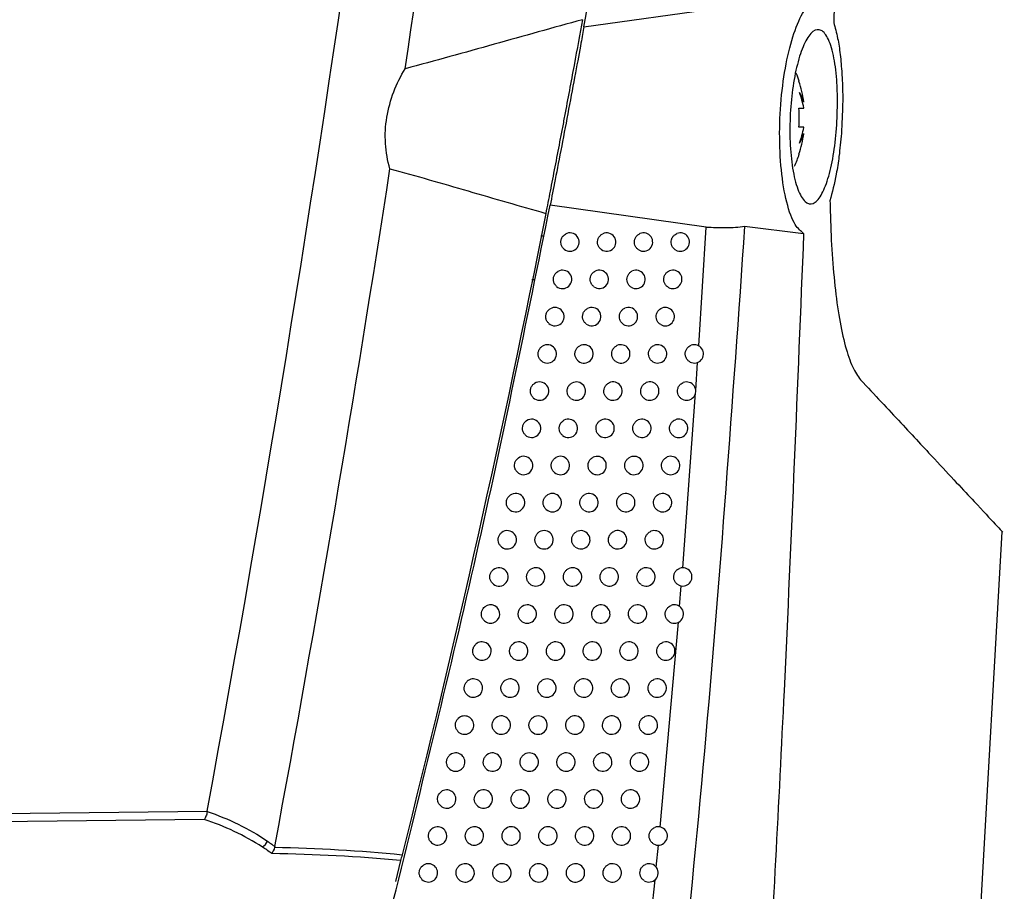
# Model space of a CAD drawing. Header units: millimetres. Extents: x 15336 to 16492, y 10123 to 11383.
# Tile 5 of 71: x 15791 to 15845, y 10624 to 10672. Entities that reach past the tile are written whole.
import ezdxf

# ---------------------------------------------------------------- set-up
doc = ezdxf.new("R2010")
doc.units = ezdxf.units.MM

msp = doc.modelspace()

# ---------------------------------------------------------------- linework, layer by layer
at = {"color": 7, "linetype": 'Continuous', "lineweight": 25}
for p, q in [((15821.824, 10671.496), (15829.126, 10672.509)), ((15833.536, 10668.529), (15833.517, 10668.519)), ((15833.781, 10667.396), (15833.781, 10667.409)), ((15833.517, 10667.057), (15833.781, 10667.057)), ((15833.781, 10667.057), (15833.781, 10667.078)), ((15833.781, 10666.027), (15833.517, 10666.027)), ((15833.781, 10666.005), (15833.781, 10666.027)), ((15833.781, 10665.674), (15833.781, 10665.687)), ((15833.517, 10664.564), (15833.536, 10664.555)), ((15828.474, 10660.596), (15819.988, 10661.79)), ((15828.07, 10654.132), (15828.474, 10660.596)), ((15830.565, 10660.635), (15833.775, 10660.249)), ((15819.63, 10660.095), (15819.484, 10660.092)), ((15819.129, 10657.718), (15818.984, 10657.718)), ((15827.907, 10651.694), (15828.01, 10653.227)), ((15827.199, 10642.058), (15827.898, 10651.574)), ((15842.048, 10599.896), (15844.581, 10644.017)), ((15827.03, 10639.95), (15827.12, 10641.065)), ((15825.972, 10627.95), (15826.96, 10639.09)), ((15825.76, 10625.759), (15825.877, 10626.962)), ((15811.852, 10626.123), (15811.564, 10624.986)), ((15824.513, 10613.854), (15825.693, 10625.078))]:
    msp.add_line(p, q, dxfattribs=at)
for centre, radius, start, end in [((15827.661, 10666.542), 6.202, 18.6858, 22.9967), ((15827.661, 10666.542), 6.181, 8.0685, 18.6585), ((15831.898, 10666.875), 1.953, 15.4628, 32.2425), ((15829.016, 10666.221), 4.841, 10.194, 20.5127), ((15826.673, 10666.542), 6.863, 355.6965, 4.3035), ((15829.016, 10666.862), 4.841, 339.4873, 349.806), ((15827.661, 10666.542), 6.181, 341.3415, 351.9315), ((15831.898, 10666.208), 1.953, 327.7575, 344.5372), ((15827.661, 10666.542), 6.202, 334.8819, 341.3142), ((15821.064, 10659.778), 0.5, 230.368, 120.1414), ((15823.064, 10659.778), 0.5, 234.9336, 116.278), ((15825.064, 10659.778), 0.5, 238.5343, 113.3844), ((15827.064, 10659.778), 0.5, 241.4812, 111.1495), ((15820.659, 10657.749), 0.5, 229.4566, 120.8771), ((15822.659, 10657.749), 0.5, 234.1763, 116.8535), ((15824.659, 10657.749), 0.5, 237.8817, 113.8504), ((15826.659, 10657.749), 0.5, 240.9044, 111.5358), ((15820.247, 10655.721), 0.5, 228.5089, 121.6497), ((15822.247, 10655.721), 0.5, 233.3933, 117.4549), ((15824.247, 10655.721), 0.5, 237.2095, 114.336), ((15826.247, 10655.721), 0.5, 240.3119, 111.9375), ((15819.83, 10653.694), 0.5, 227.5222, 122.462), ((15821.83, 10653.694), 0.5, 232.5831, 118.0839), ((15823.83, 10653.694), 0.5, 236.5166, 114.8423), ((15825.83, 10653.694), 0.5, 239.7029, 112.3554), ((15827.83, 10653.694), 0.5, 242.3632, 110.4013), ((15819.407, 10651.668), 0.5, 226.4936, 123.317), ((15821.407, 10651.668), 0.5, 231.7439, 118.7422), ((15823.407, 10651.668), 0.5, 235.8021, 115.3702), ((15825.407, 10651.668), 0.5, 239.0768, 112.7904), ((15827.407, 10651.668), 0.5, 241.8031, 110.7663), ((15818.978, 10649.643), 0.5, 225.4198, 124.2181), ((15820.978, 10649.643), 0.5, 230.8741, 119.4317), ((15822.978, 10649.643), 0.5, 235.0647, 115.9212), ((15824.978, 10649.643), 0.5, 238.4327, 113.2431), ((15826.978, 10649.643), 0.5, 241.2283, 111.1457), ((15818.543, 10647.62), 0.5, 224.2971, 125.1692), ((15820.543, 10647.62), 0.5, 229.9715, 120.1545), ((15822.543, 10647.62), 0.5, 234.3033, 116.4964), ((15824.543, 10647.62), 0.5, 237.7699, 113.7146), ((15826.543, 10647.62), 0.5, 240.6383, 111.5401), ((15818.102, 10645.598), 0.5, 223.1211, 126.1748), ((15820.102, 10645.598), 0.5, 229.0339, 120.913), ((15822.102, 10645.598), 0.5, 233.5165, 117.0974), ((15824.102, 10645.598), 0.5, 237.0874, 114.2059), ((15826.102, 10645.598), 0.5, 240.0323, 111.9503), ((15817.655, 10643.578), 0.5, 221.8868, 127.2399), ((15819.655, 10643.578), 0.5, 228.059, 121.7096), ((15821.655, 10643.578), 0.5, 232.7028, 117.7257), ((15823.655, 10643.578), 0.5, 236.3842, 114.7179), ((15825.655, 10643.578), 0.5, 239.4096, 112.377), ((15817.202, 10641.558), 0.5, 220.5887, 128.3704), ((15819.202, 10641.558), 0.5, 227.0439, 122.5474), ((15821.202, 10641.558), 0.5, 231.8606, 118.383), ((15823.202, 10641.558), 0.5, 235.6593, 115.2519), ((15825.202, 10641.558), 0.5, 238.7696, 112.821), ((15827.202, 10641.558), 0.5, 241.3882, 110.8919), ((15816.743, 10639.54), 0.5, 219.2199, 129.5732), ((15818.743, 10639.54), 0.5, 225.9854, 123.4295), ((15820.743, 10639.54), 0.5, 230.9881, 119.0712), ((15822.743, 10639.54), 0.5, 234.9115, 115.8091), ((15824.743, 10639.54), 0.5, 238.1115, 113.2833), ((15826.743, 10639.54), 0.5, 240.7976, 111.2821), ((15816.278, 10637.524), 0.5, 217.7725, 130.8563), ((15818.278, 10637.524), 0.5, 224.8802, 124.3596), ((15820.278, 10637.524), 0.5, 230.0834, 119.7924), ((15822.278, 10637.524), 0.5, 234.1396, 116.3907), ((15824.278, 10637.524), 0.5, 237.4343, 113.7647), ((15826.278, 10637.524), 0.5, 240.1914, 111.6878), ((15815.808, 10635.509), 0.5, 216.2371, 132.2295), ((15817.808, 10635.509), 0.5, 223.7242, 125.3417), ((15819.808, 10635.509), 0.5, 229.1442, 120.5489), ((15821.808, 10635.509), 0.5, 233.3422, 116.9983), ((15823.808, 10635.509), 0.5, 236.7371, 114.2662), ((15825.808, 10635.509), 0.5, 239.5689, 112.1098), ((15815.331, 10633.495), 0.5, 214.6022, 133.7043), ((15817.331, 10633.495), 0.5, 222.5127, 126.3808), ((15819.331, 10633.495), 0.5, 228.1682, 121.3431), ((15821.331, 10633.495), 0.5, 232.5179, 117.6334), ((15823.331, 10633.495), 0.5, 236.019, 114.789), ((15825.331, 10633.495), 0.5, 238.9294, 112.5488), ((15814.848, 10631.482), 0.5, 212.8535, 135.2953), ((15816.848, 10631.482), 0.5, 221.2406, 127.4821), ((15818.848, 10631.482), 0.5, 227.1527, 122.1779), ((15820.848, 10631.482), 0.5, 231.6649, 118.2978), ((15822.848, 10631.482), 0.5, 235.2789, 115.3343), ((15824.848, 10631.482), 0.5, 238.2722, 113.0057), ((15814.359, 10629.472), 0.5, 210.973, 137.0207), ((15816.359, 10629.472), 0.5, 219.9017, 128.6519), ((15818.359, 10629.472), 0.5, 226.0945, 123.0566), ((15820.359, 10629.472), 0.5, 230.7816, 118.9934), ((15822.359, 10629.472), 0.5, 234.5155, 115.9032), ((15824.359, 10629.472), 0.5, 237.5964, 113.4814), ((15813.865, 10627.462), 0.5, 208.9375, 138.9039), ((15815.865, 10627.462), 0.5, 218.4887, 129.8977), ((15817.865, 10627.462), 0.5, 224.9903, 123.9825), ((15819.865, 10627.462), 0.5, 229.8658, 119.7223), ((15821.865, 10627.462), 0.5, 233.7276, 116.4971), ((15823.865, 10627.462), 0.5, 236.9011, 113.9768), ((15825.865, 10627.462), 0.5, 239.5806, 111.9639), ((15803.843, 10627.559), 0.856, 305.0546, 333.351), ((15813.364, 10625.454), 0.5, 206.716, 140.9762), ((15815.364, 10625.454), 0.5, 216.9931, 131.2283), ((15817.364, 10625.454), 0.5, 223.8362, 124.9599), ((15819.364, 10625.454), 0.5, 228.9154, 120.4867), ((15821.364, 10625.454), 0.5, 232.9137, 117.1176), ((15823.364, 10625.454), 0.5, 236.1853, 114.4931), ((15825.364, 10625.454), 0.5, 238.9387, 112.401)]:
    msp.add_arc(centre, radius, start, end, dxfattribs=at)
for points, knots in [([(15836.555, 10737.858), (15836.455, 10726.831), (15836.254, 10704.775), (15835.691, 10682.736), (15835.409, 10671.716)], [0, 0, 0, 0, 0.499952, 1, 1, 1, 1]), ([(15812.095, 10669.212), (15813.779, 10680.498), (15815.303, 10691.809), (15818.03, 10714.467), (15819.232, 10725.814), (15820.274, 10737.178)], [0, 0, 0, 0, 0.5, 0.5, 1, 1, 1, 1]), ([(15821.824, 10671.496), (15822.87, 10677.463), (15824.818, 10688.585), (15826.362, 10699.771), (15827.078, 10704.958)], [0, 0, 0, 0, 0.536381, 1, 1, 1, 1]), ([(15833.775, 10660.249), (15833.62, 10660.375), (15833.275, 10660.657), (15832.833, 10661.851), (15832.531, 10663.623), (15832.437, 10665.695), (15832.549, 10667.806), (15832.847, 10669.769), (15833.298, 10671.4), (15833.79, 10672.425), (15834.113, 10672.702), (15834.24, 10672.812)], [0, 0, 0, 0, 0.100183, 0.224394, 0.344765, 0.460526, 0.57329, 0.686069, 0.801742, 0.921862, 1, 1, 1, 1]), ([(15821.741, 10671.879), (15820.143, 10671.44), (15818.542, 10670.989), (15815.329, 10670.089), (15813.718, 10669.639), (15812.095, 10669.212)], [0, 0, 0, 0, 0.5, 0.5, 1, 1, 1, 1]), ([(15821.741, 10671.879), (15821.603, 10671.114), (15821.451, 10670.285), (15821.203, 10668.944), (15821.118, 10668.487), (15820.946, 10667.569), (15820.858, 10667.105), (15820.726, 10666.403), (15820.681, 10666.166), (15820.591, 10665.697), (15820.547, 10665.464), (15820.414, 10664.771), (15820.327, 10664.317), (15820.154, 10663.421), (15820.067, 10662.977), (15819.902, 10662.131), (15819.822, 10661.726), (15819.746, 10661.34)], [0, 0, 0, 0, 0.25, 0.25, 0.375, 0.375, 0.5, 0.5, 0.5625, 0.5625, 0.625, 0.625, 0.75, 0.75, 0.875, 0.875, 1, 1, 1, 1]), ([(15835.409, 10671.716), (15835.485, 10671.445), (15835.626, 10670.942), (15835.775, 10669.989), (15835.829, 10669.299), (15835.857, 10668.947)], [0, 0, 0, 0, 0.363614, 0.676402, 1, 1, 1, 1]), ([(15821.824, 10671.496), (15821.773, 10671.216), (15821.649, 10670.535), (15821.365, 10668.993), (15820.996, 10667.023), (15820.609, 10664.986), (15820.247, 10663.114), (15820.073, 10662.227), (15819.988, 10661.79)], [0, 0, 0, 0, 0.1204392, 0.2925229, 0.4717888, 0.6494777, 0.8271976, 1, 1, 1, 1]), ([(15835.619, 10667.505), (15835.61, 10666.986), (15835.591, 10665.949), (15835.401, 10664.438), (15835.109, 10663.159), (15834.726, 10662.234), (15834.288, 10661.785), (15833.841, 10661.895), (15833.445, 10662.572), (15833.157, 10663.728), (15833.014, 10665.191), (15833.026, 10666.771), (15833.181, 10668.305), (15833.461, 10669.661), (15833.841, 10670.711), (15834.283, 10671.324), (15834.736, 10671.395), (15835.139, 10670.887), (15835.439, 10669.864), (15835.591, 10668.653), (15835.611, 10667.818), (15835.619, 10667.505)], [0, 0, 0, 0, 0.05126, 0.102497, 0.154518, 0.208111, 0.263403, 0.319857, 0.376323, 0.431477, 0.484554, 0.53584, 0.586482, 0.637865, 0.69101, 0.74618, 0.802719, 0.8593, 0.914599, 0.967989, 1, 1, 1, 1]), ([(15811.27, 10663.768), (15811.14, 10664.211), (15811.058, 10664.668), (15811.014, 10665.379), (15811.013, 10665.621), (15811.037, 10666.097), (15811.063, 10666.334), (15811.179, 10667.04), (15811.309, 10667.507), (15811.647, 10668.39), (15811.856, 10668.812), (15812.095, 10669.212)], [0, 0, 0, 0, 0.25, 0.25, 0.375, 0.375, 0.5, 0.5, 0.75, 0.75, 1, 1, 1, 1]), ([(15835.857, 10668.947), (15835.871, 10668.682), (15835.898, 10668.15), (15835.906, 10667.057), (15835.858, 10666.232), (15835.827, 10665.692)], [0, 0, 0, 0, 0.256328, 0.512656, 1, 1, 1, 1]), ([(15835.827, 10665.692), (15835.788, 10665.269), (15835.718, 10664.501), (15835.52, 10663.218), (15835.329, 10662.489), (15835.208, 10662.026)], [0, 0, 0, 0, 0.3077924, 0.560105, 1, 1, 1, 1]), ([(15811.27, 10663.768), (15812.695, 10663.379), (15814.11, 10662.968), (15816.934, 10662.149), (15818.342, 10661.739), (15819.746, 10661.34)], [0, 0, 0, 0, 0.5, 0.5, 1, 1, 1, 1]), ([(15835.208, 10662.026), (15835.212, 10661.837), (15835.23, 10660.934), (15835.3, 10659.347), (15835.464, 10657.363), (15835.708, 10655.572), (15836.032, 10654.073), (15836.424, 10652.912), (15836.725, 10652.494), (15836.876, 10652.285)], [0, 0, 0, 0, 0.041925, 0.201201, 0.361567, 0.521667, 0.680825, 0.839859, 1, 1, 1, 1]), ([(15811.454, 10623.939), (15813.006, 10630.214), (15816.113, 10642.772), (15818.696, 10655.448), (15819.988, 10661.79)], [0, 0, 0, 0, 0.499676, 1, 1, 1, 1]), ([(15830.565, 10660.635), (15829.896, 10651.111), (15828.558, 10632.061), (15826.486, 10613.079), (15825.45, 10603.587)], [0, 0, 0, 0, 0.499933, 1, 1, 1, 1]), ([(15828.474, 10660.596), (15828.653, 10660.585), (15829.012, 10660.563), (15829.548, 10660.567), (15830.08, 10660.577), (15830.403, 10660.616), (15830.565, 10660.635)], [0, 0, 0, 0, 0.249703, 0.499927, 0.750007, 1, 1, 1, 1]), ([(15820.745, 10659.393), (15820.705, 10659.433), (15820.627, 10659.512), (15820.567, 10659.672), (15820.559, 10659.842), (15820.609, 10660.004), (15820.699, 10660.133), (15820.778, 10660.187), (15820.813, 10660.211)], [0, 0, 0, 0, 0.174007, 0.348013, 0.522049, 0.696106, 0.870156, 1, 1, 1, 1]), ([(15822.776, 10659.369), (15822.734, 10659.405), (15822.65, 10659.478), (15822.578, 10659.633), (15822.557, 10659.801), (15822.593, 10659.968), (15822.68, 10660.112), (15822.775, 10660.192), (15822.833, 10660.222), (15822.842, 10660.227)], [0, 0, 0, 0, 0.161547, 0.323093, 0.484667, 0.646266, 0.807864, 0.969436, 1, 1, 1, 1]), ([(15824.803, 10659.352), (15824.759, 10659.385), (15824.67, 10659.452), (15824.589, 10659.602), (15824.558, 10659.768), (15824.583, 10659.937), (15824.661, 10660.087), (15824.764, 10660.187), (15824.839, 10660.224), (15824.865, 10660.237)], [0, 0, 0, 0, 0.15303, 0.306058, 0.459115, 0.612198, 0.765283, 0.918348, 1, 1, 1, 1]), ([(15826.825, 10659.339), (15826.779, 10659.37), (15826.688, 10659.432), (15826.6, 10659.577), (15826.56, 10659.741), (15826.577, 10659.911), (15826.647, 10660.065), (15826.754, 10660.182), (15826.843, 10660.225), (15826.883, 10660.245)], [0, 0, 0, 0, 0.14685, 0.293699, 0.440575, 0.587478, 0.734387, 0.881278, 1, 1, 1, 1]), ([(15833.775, 10660.249), (15833.44, 10651.954), (15832.856, 10637.506), (15831.77, 10617.054), (15830.984, 10604.899), (15830.595, 10598.893)], [0, 0, 0, 0, 0.405382, 0.706155, 1, 1, 1, 1]), ([(15820.334, 10657.369), (15820.295, 10657.409), (15820.218, 10657.49), (15820.16, 10657.651), (15820.155, 10657.821), (15820.207, 10657.982), (15820.296, 10658.105), (15820.372, 10658.157), (15820.402, 10658.178)], [0, 0, 0, 0, 0.1766621, 0.353323, 0.530013, 0.7067237, 0.8834261, 1, 1, 1, 1]), ([(15822.366, 10657.343), (15822.324, 10657.38), (15822.241, 10657.454), (15822.171, 10657.61), (15822.152, 10657.778), (15822.19, 10657.944), (15822.28, 10658.088), (15822.372, 10658.163), (15822.427, 10658.192), (15822.433, 10658.195)], [0, 0, 0, 0, 0.163412, 0.326822, 0.490261, 0.653724, 0.817185, 0.980619, 1, 1, 1, 1]), ([(15824.393, 10657.325), (15824.349, 10657.359), (15824.262, 10657.427), (15824.182, 10657.578), (15824.152, 10657.745), (15824.179, 10657.913), (15824.259, 10658.062), (15824.361, 10658.158), (15824.433, 10658.194), (15824.456, 10658.206)], [0, 0, 0, 0, 0.154433, 0.308864, 0.463324, 0.617809, 0.772296, 0.926762, 1, 1, 1, 1]), ([(15826.415, 10657.312), (15826.37, 10657.343), (15826.28, 10657.406), (15826.192, 10657.552), (15826.155, 10657.717), (15826.173, 10657.887), (15826.244, 10658.04), (15826.351, 10658.154), (15826.438, 10658.196), (15826.475, 10658.214)], [0, 0, 0, 0, 0.147961, 0.29592, 0.443906, 0.591919, 0.739938, 0.887938, 1, 1, 1, 1]), ([(15819.916, 10655.346), (15819.878, 10655.387), (15819.802, 10655.469), (15819.747, 10655.631), (15819.745, 10655.801), (15819.8, 10655.962), (15819.888, 10656.078), (15819.959, 10656.128), (15819.985, 10656.146)], [0, 0, 0, 0, 0.179526, 0.35905, 0.538604, 0.718177, 0.89774, 1, 1, 1, 1]), ([(15821.949, 10655.319), (15821.908, 10655.357), (15821.826, 10655.431), (15821.758, 10655.588), (15821.741, 10655.757), (15821.782, 10655.922), (15821.873, 10656.07), (15821.968, 10656.132), (15822.017, 10656.164)], [0, 0, 0, 0, 0.165412, 0.330823, 0.496263, 0.661725, 0.827185, 1, 1, 1, 1]), ([(15823.977, 10655.3), (15823.933, 10655.335), (15823.847, 10655.404), (15823.768, 10655.555), (15823.741, 10655.723), (15823.77, 10655.891), (15823.852, 10656.039), (15823.952, 10656.131), (15824.021, 10656.166), (15824.041, 10656.176)], [0, 0, 0, 0, 0.155912, 0.311823, 0.467762, 0.623726, 0.779691, 0.935634, 1, 1, 1, 1]), ([(15826, 10655.286), (15825.955, 10655.318), (15825.865, 10655.382), (15825.779, 10655.529), (15825.743, 10655.694), (15825.763, 10655.864), (15825.836, 10656.016), (15825.942, 10656.126), (15826.026, 10656.167), (15826.061, 10656.184)], [0, 0, 0, 0, 0.149125, 0.298249, 0.447399, 0.596576, 0.745757, 0.89492, 1, 1, 1, 1]), ([(15819.493, 10653.325), (15819.455, 10653.366), (15819.381, 10653.449), (15819.329, 10653.613), (15819.33, 10653.783), (15819.387, 10653.943), (15819.474, 10654.053), (15819.541, 10654.1), (15819.562, 10654.115)], [0, 0, 0, 0, 0.182624, 0.365247, 0.547898, 0.730568, 0.913227, 1, 1, 1, 1]), ([(15821.527, 10653.296), (15821.486, 10653.334), (15821.405, 10653.41), (15821.339, 10653.568), (15821.325, 10653.737), (15821.368, 10653.902), (15821.459, 10654.044), (15821.55, 10654.105), (15821.595, 10654.135)], [0, 0, 0, 0, 0.167493, 0.334985, 0.502504, 0.670046, 0.837585, 1, 1, 1, 1]), ([(15823.555, 10653.277), (15823.512, 10653.312), (15823.426, 10653.382), (15823.349, 10653.534), (15823.324, 10653.702), (15823.355, 10653.87), (15823.438, 10654.017), (15823.537, 10654.105), (15823.603, 10654.139), (15823.62, 10654.147)], [0, 0, 0, 0, 0.157474, 0.314948, 0.472448, 0.629973, 0.787499, 0.945002, 1, 1, 1, 1]), ([(15825.578, 10653.262), (15825.534, 10653.294), (15825.444, 10653.359), (15825.36, 10653.507), (15825.325, 10653.673), (15825.347, 10653.842), (15825.422, 10653.994), (15825.527, 10654.101), (15825.608, 10654.14), (15825.64, 10654.156)], [0, 0, 0, 0, 0.150347, 0.300693, 0.451065, 0.601463, 0.751865, 0.902248, 1, 1, 1, 1]), ([(15827.598, 10653.251), (15827.553, 10653.281), (15827.461, 10653.341), (15827.37, 10653.485), (15827.328, 10653.649), (15827.342, 10653.819), (15827.41, 10653.974), (15827.518, 10654.096), (15827.612, 10654.141), (15827.656, 10654.162)], [0, 0, 0, 0, 0.145009, 0.290017, 0.43505, 0.58011, 0.725177, 0.870226, 1, 1, 1, 1]), ([(15819.063, 10651.305), (15819.027, 10651.347), (15818.953, 10651.432), (15818.904, 10651.596), (15818.908, 10651.766), (15818.968, 10651.925), (15819.054, 10652.029), (15819.116, 10652.074), (15819.133, 10652.086)], [0, 0, 0, 0, 0.185987, 0.371973, 0.557987, 0.744018, 0.930037, 1, 1, 1, 1]), ([(15821.098, 10651.275), (15821.058, 10651.314), (15820.977, 10651.391), (15820.914, 10651.55), (15820.902, 10651.719), (15820.947, 10651.883), (15821.038, 10652.02), (15821.126, 10652.079), (15821.167, 10652.106)], [0, 0, 0, 0, 0.169717, 0.339433, 0.509177, 0.678942, 0.848702, 1, 1, 1, 1]), ([(15823.126, 10651.254), (15823.084, 10651.29), (15822.999, 10651.361), (15822.924, 10651.515), (15822.901, 10651.683), (15822.934, 10651.85), (15823.019, 10651.996), (15823.117, 10652.08), (15823.179, 10652.113), (15823.193, 10652.12)], [0, 0, 0, 0, 0.159126, 0.318251, 0.477403, 0.636579, 0.795755, 0.954907, 1, 1, 1, 1]), ([(15825.15, 10651.239), (15825.106, 10651.272), (15825.017, 10651.338), (15824.935, 10651.487), (15824.902, 10651.653), (15824.925, 10651.822), (15825.002, 10651.973), (15825.106, 10652.076), (15825.184, 10652.114), (15825.214, 10652.129)], [0, 0, 0, 0, 0.151631, 0.30326, 0.454916, 0.606598, 0.758282, 0.909947, 1, 1, 1, 1]), ([(15827.171, 10651.227), (15827.125, 10651.258), (15827.034, 10651.319), (15826.945, 10651.464), (15826.904, 10651.628), (15826.92, 10651.798), (15826.989, 10651.952), (15827.097, 10652.072), (15827.188, 10652.115), (15827.23, 10652.135)], [0, 0, 0, 0, 0.146048, 0.292096, 0.438169, 0.584268, 0.730373, 0.87646, 1, 1, 1, 1]), ([(15836.876, 10652.285), (15837.628, 10651.478), (15839.131, 10649.867), (15840.819, 10648.056), (15842.119, 10646.662), (15843.346, 10645.346), (15844.273, 10644.352), (15844.694, 10643.901), (15844.587, 10644.016), (15844.586, 10644.017)], [0, 0, 0, 0, 0.155698, 0.31118, 0.433505, 0.556233, 0.776604, 0.997899, 1, 1, 1, 1]), ([(15818.627, 10649.287), (15818.592, 10649.33), (15818.52, 10649.416), (15818.474, 10649.581), (15818.481, 10649.751), (15818.544, 10649.909), (15818.628, 10650.007), (15818.685, 10650.048), (15818.697, 10650.057)], [0, 0, 0, 0, 0.189651, 0.3793, 0.568977, 0.75867, 0.94835, 1, 1, 1, 1]), ([(15820.663, 10649.255), (15820.623, 10649.295), (15820.544, 10649.373), (15820.483, 10649.533), (15820.474, 10649.703), (15820.522, 10649.865), (15820.612, 10649.997), (15820.695, 10650.054), (15820.733, 10650.079)], [0, 0, 0, 0, 0.1721, 0.344199, 0.516325, 0.688473, 0.860614, 1, 1, 1, 1]), ([(15822.692, 10649.233), (15822.65, 10649.27), (15822.566, 10649.342), (15822.493, 10649.497), (15822.472, 10649.665), (15822.507, 10649.832), (15822.594, 10649.977), (15822.69, 10650.057), (15822.749, 10650.088), (15822.76, 10650.093)], [0, 0, 0, 0, 0.160875, 0.321749, 0.48265, 0.643574, 0.804497, 0.965396, 1, 1, 1, 1]), ([(15824.717, 10649.217), (15824.673, 10649.251), (15824.585, 10649.318), (15824.503, 10649.468), (15824.472, 10649.634), (15824.498, 10649.803), (15824.576, 10649.953), (15824.679, 10650.052), (15824.755, 10650.09), (15824.781, 10650.103)], [0, 0, 0, 0, 0.152981, 0.305961, 0.458967, 0.611998, 0.765032, 0.918045, 1, 1, 1, 1]), ([(15826.738, 10649.205), (15826.692, 10649.236), (15826.602, 10649.299), (15826.513, 10649.444), (15826.475, 10649.609), (15826.492, 10649.779), (15826.563, 10649.932), (15826.67, 10650.048), (15826.759, 10650.091), (15826.798, 10650.11)], [0, 0, 0, 0, 0.147137, 0.294272, 0.441433, 0.588619, 0.735811, 0.882985, 1, 1, 1, 1]), ([(15822.251, 10647.214), (15822.21, 10647.251), (15822.126, 10647.324), (15822.056, 10647.48), (15822.037, 10647.648), (15822.074, 10647.815), (15822.164, 10647.959), (15822.257, 10648.035), (15822.313, 10648.064), (15822.32, 10648.068)], [0, 0, 0, 0, 0.16273, 0.325459, 0.488214, 0.650992, 0.813769, 0.97652, 1, 1, 1, 1]), ([(15824.277, 10647.197), (15824.233, 10647.231), (15824.146, 10647.299), (15824.066, 10647.45), (15824.037, 10647.617), (15824.064, 10647.785), (15824.145, 10647.934), (15824.246, 10648.03), (15824.319, 10648.066), (15824.342, 10648.078)], [0, 0, 0, 0, 0.154403, 0.308805, 0.463233, 0.617685, 0.77214, 0.926573, 1, 1, 1, 1]), ([(15826.298, 10647.184), (15826.253, 10647.216), (15826.163, 10647.279), (15826.076, 10647.426), (15826.039, 10647.591), (15826.058, 10647.761), (15826.13, 10647.913), (15826.237, 10648.026), (15826.323, 10648.067), (15826.36, 10648.085)], [0, 0, 0, 0, 0.148276, 0.296552, 0.444852, 0.593178, 0.741508, 0.889821, 1, 1, 1, 1]), ([(15818.185, 10647.271), (15818.15, 10647.315), (15818.081, 10647.402), (15818.038, 10647.568), (15818.048, 10647.737), (15818.114, 10647.894), (15818.196, 10647.986), (15818.248, 10648.024), (15818.255, 10648.029)], [0, 0, 0, 0, 0.193657, 0.387313, 0.580997, 0.774695, 0.968378, 1, 1, 1, 1]), ([(15820.222, 10647.237), (15820.183, 10647.277), (15820.105, 10647.357), (15820.046, 10647.518), (15820.039, 10647.687), (15820.09, 10647.85), (15820.18, 10647.976), (15820.259, 10648.03), (15820.292, 10648.052)], [0, 0, 0, 0, 0.17466, 0.349318, 0.524004, 0.698709, 0.873408, 1, 1, 1, 1]), ([(15817.737, 10645.256), (15817.703, 10645.301), (15817.635, 10645.389), (15817.596, 10645.557), (15817.61, 10645.725), (15817.678, 10645.886), (15817.764, 10645.963), (15817.807, 10646.002)], [0, 0, 0, 0, 0.1980872, 0.3961732, 0.5942863, 0.7924126, 1, 1, 1, 1]), ([(15819.774, 10645.221), (15819.736, 10645.261), (15819.659, 10645.342), (15819.603, 10645.504), (15819.6, 10645.674), (15819.653, 10645.835), (15819.742, 10645.956), (15819.816, 10646.007), (15819.845, 10646.027)], [0, 0, 0, 0, 0.177416, 0.35483, 0.532272, 0.709732, 0.887185, 1, 1, 1, 1]), ([(15821.805, 10645.196), (15821.764, 10645.233), (15821.681, 10645.308), (15821.613, 10645.465), (15821.596, 10645.634), (15821.636, 10645.799), (15821.728, 10645.948), (15821.825, 10646.011), (15821.874, 10646.043)], [0, 0, 0, 0, 0.16473, 0.329459, 0.494214, 0.658991, 0.823766, 1, 1, 1, 1]), ([(15823.831, 10645.178), (15823.787, 10645.213), (15823.701, 10645.282), (15823.623, 10645.434), (15823.596, 10645.601), (15823.625, 10645.769), (15823.707, 10645.917), (15823.808, 10646.009), (15823.877, 10646.044), (15823.897, 10646.054)], [0, 0, 0, 0, 0.155903, 0.311804, 0.467731, 0.623682, 0.779634, 0.935565, 1, 1, 1, 1]), ([(15825.852, 10645.165), (15825.808, 10645.197), (15825.718, 10645.261), (15825.633, 10645.409), (15825.597, 10645.575), (15825.618, 10645.744), (15825.692, 10645.896), (15825.798, 10646.005), (15825.881, 10646.045), (15825.915, 10646.062)], [0, 0, 0, 0, 0.1494717, 0.2989423, 0.448438, 0.5979582, 0.7474825, 0.8969884, 1, 1, 1, 1]), ([(15817.283, 10643.244), (15817.25, 10643.289), (15817.184, 10643.379), (15817.148, 10643.547), (15817.166, 10643.715), (15817.235, 10643.868), (15817.314, 10643.941), (15817.353, 10643.976)], [0, 0, 0, 0, 0.202879, 0.405756, 0.60866, 0.811576, 1, 1, 1, 1]), ([(15819.321, 10643.206), (15819.283, 10643.247), (15819.208, 10643.329), (15819.155, 10643.492), (15819.154, 10643.662), (15819.21, 10643.822), (15819.298, 10643.937), (15819.368, 10643.986), (15819.392, 10644.003)], [0, 0, 0, 0, 0.180392, 0.360783, 0.541201, 0.721637, 0.902063, 1, 1, 1, 1]), ([(15821.352, 10643.18), (15821.312, 10643.218), (15821.23, 10643.294), (15821.164, 10643.451), (15821.149, 10643.62), (15821.192, 10643.785), (15821.284, 10643.929), (15821.376, 10643.99), (15821.423, 10644.02)], [0, 0, 0, 0, 0.166796, 0.333591, 0.500412, 0.667255, 0.834094, 1, 1, 1, 1]), ([(15823.378, 10643.161), (15823.336, 10643.196), (15823.25, 10643.266), (15823.174, 10643.419), (15823.149, 10643.587), (15823.18, 10643.755), (15823.264, 10643.902), (15823.363, 10643.99), (15823.429, 10644.023), (15823.446, 10644.032)], [0, 0, 0, 0, 0.157486, 0.31497, 0.47248, 0.630013, 0.787547, 0.945059, 1, 1, 1, 1]), ([(15825.401, 10643.147), (15825.356, 10643.18), (15825.267, 10643.245), (15825.184, 10643.394), (15825.15, 10643.56), (15825.172, 10643.729), (15825.248, 10643.88), (15825.353, 10643.985), (15825.434, 10644.025), (15825.465, 10644.04)], [0, 0, 0, 0, 0.150726, 0.301452, 0.452202, 0.602976, 0.753754, 0.904513, 1, 1, 1, 1]), ([(15816.823, 10641.233), (15816.791, 10641.279), (15816.726, 10641.371), (15816.694, 10641.539), (15816.716, 10641.707), (15816.786, 10641.851), (15816.859, 10641.92), (15816.892, 10641.95)], [0, 0, 0, 0, 0.208213, 0.416425, 0.624662, 0.83291, 1, 1, 1, 1]), ([(15818.862, 10641.192), (15818.825, 10641.234), (15818.751, 10641.318), (15818.7, 10641.482), (15818.702, 10641.651), (15818.761, 10641.811), (15818.848, 10641.92), (15818.913, 10641.966), (15818.933, 10641.98)], [0, 0, 0, 0, 0.183617, 0.367233, 0.550875, 0.734534, 0.918182, 1, 1, 1, 1]), ([(15820.893, 10641.165), (15820.853, 10641.204), (15820.773, 10641.281), (15820.709, 10641.439), (15820.697, 10641.609), (15820.742, 10641.772), (15820.833, 10641.911), (15820.922, 10641.97), (15820.965, 10641.998)], [0, 0, 0, 0, 0.169004, 0.338006, 0.507035, 0.676084, 0.845128, 1, 1, 1, 1]), ([(15822.92, 10641.145), (15822.878, 10641.181), (15822.793, 10641.252), (15822.719, 10641.406), (15822.696, 10641.574), (15822.729, 10641.741), (15822.815, 10641.887), (15822.912, 10641.972), (15822.975, 10642.004), (15822.989, 10642.011)], [0, 0, 0, 0, 0.159159, 0.318318, 0.477501, 0.636708, 0.795913, 0.955097, 1, 1, 1, 1]), ([(15824.943, 10641.131), (15824.899, 10641.164), (15824.811, 10641.23), (15824.728, 10641.38), (15824.697, 10641.546), (15824.721, 10641.715), (15824.799, 10641.865), (15824.903, 10641.967), (15824.98, 10642.005), (15825.008, 10642.019)], [0, 0, 0, 0, 0.152045, 0.304089, 0.456157, 0.608249, 0.760344, 0.91242, 1, 1, 1, 1]), ([(15826.963, 10641.119), (15826.917, 10641.15), (15826.827, 10641.212), (15826.738, 10641.358), (15826.699, 10641.522), (15826.716, 10641.692), (15826.786, 10641.846), (15826.894, 10641.963), (15826.984, 10642.006), (15827.024, 10642.025)], [0, 0, 0, 0, 0.146664, 0.293326, 0.440013, 0.586724, 0.73344, 0.880139, 1, 1, 1, 1]), ([(15816.356, 10639.224), (15816.325, 10639.271), (15816.263, 10639.364), (15816.235, 10639.534), (15816.261, 10639.701), (15816.33, 10639.836), (15816.398, 10639.9), (15816.425, 10639.926)], [0, 0, 0, 0, 0.214191, 0.42838, 0.642595, 0.856818, 1, 1, 1, 1]), ([(15818.396, 10639.181), (15818.36, 10639.223), (15818.287, 10639.308), (15818.24, 10639.473), (15818.245, 10639.643), (15818.307, 10639.801), (15818.392, 10639.904), (15818.452, 10639.947), (15818.468, 10639.958)], [0, 0, 0, 0, 0.187122, 0.374243, 0.561391, 0.748554, 0.935704, 1, 1, 1, 1]), ([(15820.429, 10639.152), (15820.389, 10639.191), (15820.31, 10639.269), (15820.248, 10639.429), (15820.239, 10639.599), (15820.286, 10639.762), (15820.377, 10639.895), (15820.462, 10639.952), (15820.5, 10639.977)], [0, 0, 0, 0, 0.1713675, 0.3427339, 0.5141262, 0.685538, 0.8569446, 1, 1, 1, 1]), ([(15822.456, 10639.131), (15822.414, 10639.167), (15822.33, 10639.24), (15822.258, 10639.395), (15822.237, 10639.563), (15822.273, 10639.73), (15822.36, 10639.875), (15822.456, 10639.955), (15822.515, 10639.985), (15822.526, 10639.991)], [0, 0, 0, 0, 0.160932, 0.321862, 0.482818, 0.643796, 0.804773, 0.965726, 1, 1, 1, 1]), ([(15824.479, 10639.116), (15824.435, 10639.15), (15824.348, 10639.217), (15824.267, 10639.367), (15824.237, 10639.534), (15824.264, 10639.703), (15824.343, 10639.852), (15824.446, 10639.95), (15824.52, 10639.987), (15824.546, 10640)], [0, 0, 0, 0, 0.153432, 0.306863, 0.460319, 0.613797, 0.767278, 0.920739, 1, 1, 1, 1]), ([(15826.499, 10639.104), (15826.454, 10639.135), (15826.364, 10639.198), (15826.277, 10639.345), (15826.239, 10639.51), (15826.258, 10639.679), (15826.33, 10639.832), (15826.437, 10639.946), (15826.524, 10639.988), (15826.562, 10640.006)], [0, 0, 0, 0, 0.147792, 0.295583, 0.443397, 0.591236, 0.739079, 0.886905, 1, 1, 1, 1]), ([(15815.883, 10637.218), (15815.853, 10637.265), (15815.794, 10637.36), (15815.77, 10637.53), (15815.8, 10637.697), (15815.869, 10637.823), (15815.93, 10637.882), (15815.951, 10637.902)], [0, 0, 0, 0, 0.22094, 0.441879, 0.662843, 0.883813, 1, 1, 1, 1]), ([(15817.924, 10637.171), (15817.889, 10637.214), (15817.818, 10637.301), (15817.774, 10637.466), (15817.782, 10637.636), (15817.847, 10637.793), (15817.93, 10637.889), (15817.986, 10637.929), (15817.996, 10637.937)], [0, 0, 0, 0, 0.190947, 0.381893, 0.572865, 0.763851, 0.954824, 1, 1, 1, 1]), ([(15819.958, 10637.14), (15819.919, 10637.18), (15819.841, 10637.26), (15819.781, 10637.42), (15819.775, 10637.59), (15819.825, 10637.752), (15819.915, 10637.88), (15819.996, 10637.934), (15820.03, 10637.958)], [0, 0, 0, 0, 0.173905, 0.347809, 0.521738, 0.695686, 0.869628, 1, 1, 1, 1]), ([(15821.986, 10637.119), (15821.944, 10637.155), (15821.861, 10637.229), (15821.791, 10637.385), (15821.772, 10637.553), (15821.81, 10637.72), (15821.9, 10637.863), (15821.994, 10637.939), (15822.049, 10637.968), (15822.056, 10637.972)], [0, 0, 0, 0, 0.162812, 0.325622, 0.488458, 0.651315, 0.81417, 0.977001, 1, 1, 1, 1]), ([(15824.009, 10637.102), (15823.966, 10637.137), (15823.879, 10637.205), (15823.8, 10637.357), (15823.772, 10637.524), (15823.801, 10637.692), (15823.882, 10637.84), (15823.983, 10637.935), (15824.055, 10637.97), (15824.077, 10637.981)], [0, 0, 0, 0, 0.154893, 0.309785, 0.464702, 0.619641, 0.774581, 0.929502, 1, 1, 1, 1]), ([(15826.03, 10637.09), (15825.985, 10637.122), (15825.895, 10637.186), (15825.81, 10637.333), (15825.774, 10637.499), (15825.794, 10637.668), (15825.868, 10637.82), (15825.974, 10637.931), (15826.059, 10637.971), (15826.094, 10637.988)], [0, 0, 0, 0, 0.148974, 0.297947, 0.446944, 0.595965, 0.744989, 0.893996, 1, 1, 1, 1]), ([(15815.404, 10635.213), (15815.376, 10635.261), (15815.319, 10635.358), (15815.299, 10635.529), (15815.334, 10635.694), (15815.402, 10635.811), (15815.457, 10635.864), (15815.472, 10635.879)], [0, 0, 0, 0, 0.228628, 0.457254, 0.685904, 0.914559, 1, 1, 1, 1]), ([(15817.446, 10635.163), (15817.412, 10635.207), (15817.343, 10635.295), (15817.302, 10635.462), (15817.314, 10635.631), (15817.381, 10635.787), (15817.463, 10635.876), (15817.513, 10635.912), (15817.518, 10635.916)], [0, 0, 0, 0, 0.195138, 0.390275, 0.585438, 0.780614, 0.975774, 1, 1, 1, 1]), ([(15819.481, 10635.13), (15819.442, 10635.171), (15819.365, 10635.252), (15819.309, 10635.413), (15819.305, 10635.583), (15819.358, 10635.745), (15819.447, 10635.867), (15819.523, 10635.919), (15819.553, 10635.939)], [0, 0, 0, 0, 0.176636, 0.35327, 0.52993, 0.706607, 0.883278, 1, 1, 1, 1]), ([(15821.509, 10635.108), (15821.468, 10635.145), (15821.386, 10635.22), (15821.318, 10635.377), (15821.301, 10635.546), (15821.342, 10635.71), (15821.434, 10635.859), (15821.531, 10635.922), (15821.581, 10635.954)], [0, 0, 0, 0, 0.164836, 0.329672, 0.494532, 0.659413, 0.824291, 1, 1, 1, 1]), ([(15823.533, 10635.091), (15823.49, 10635.125), (15823.404, 10635.195), (15823.327, 10635.347), (15823.301, 10635.515), (15823.332, 10635.683), (15823.415, 10635.83), (15823.515, 10635.921), (15823.583, 10635.955), (15823.602, 10635.964)], [0, 0, 0, 0, 0.156434, 0.312868, 0.469325, 0.625805, 0.782285, 0.938745, 1, 1, 1, 1]), ([(15825.554, 10635.078), (15825.51, 10635.11), (15825.421, 10635.175), (15825.337, 10635.323), (15825.303, 10635.489), (15825.325, 10635.658), (15825.4, 10635.81), (15825.505, 10635.916), (15825.587, 10635.956), (15825.619, 10635.972)], [0, 0, 0, 0, 0.150215, 0.300428, 0.450665, 0.600926, 0.751189, 0.901434, 1, 1, 1, 1]), ([(15814.919, 10633.211), (15814.892, 10633.26), (15814.838, 10633.358), (15814.823, 10633.529), (15814.862, 10633.694), (15814.93, 10633.801), (15814.977, 10633.848), (15814.985, 10633.856)], [0, 0, 0, 0, 0.237472, 0.474944, 0.712438, 0.949933, 1, 1, 1, 1]), ([(15816.962, 10633.157), (15816.929, 10633.202), (15816.862, 10633.291), (15816.824, 10633.459), (15816.84, 10633.627), (15816.909, 10633.785), (15816.992, 10633.86), (15817.034, 10633.897)], [0, 0, 0, 0, 0.199755, 0.399509, 0.599289, 0.79908, 1, 1, 1, 1]), ([(15818.997, 10633.122), (15818.96, 10633.163), (15818.884, 10633.246), (15818.83, 10633.408), (15818.829, 10633.578), (15818.885, 10633.739), (15818.973, 10633.855), (15819.045, 10633.904), (15819.071, 10633.922)], [0, 0, 0, 0, 0.179583, 0.359164, 0.538771, 0.718394, 0.898009, 1, 1, 1, 1]), ([(15821.027, 10633.098), (15820.986, 10633.136), (15820.905, 10633.212), (15820.839, 10633.37), (15820.825, 10633.539), (15820.868, 10633.703), (15820.96, 10633.847), (15821.053, 10633.908), (15821.099, 10633.938)], [0, 0, 0, 0, 0.166931, 0.333861, 0.500815, 0.667789, 0.83476, 1, 1, 1, 1]), ([(15823.051, 10633.08), (15823.009, 10633.116), (15822.923, 10633.186), (15822.848, 10633.34), (15822.824, 10633.508), (15822.857, 10633.675), (15822.942, 10633.821), (15823.04, 10633.908), (15823.105, 10633.941), (15823.121, 10633.949)], [0, 0, 0, 0, 0.158062, 0.316123, 0.474208, 0.632315, 0.790422, 0.948507, 1, 1, 1, 1]), ([(15825.073, 10633.067), (15825.029, 10633.1), (15824.94, 10633.166), (15824.858, 10633.315), (15824.825, 10633.481), (15824.849, 10633.65), (15824.926, 10633.801), (15825.031, 10633.904), (15825.11, 10633.942), (15825.139, 10633.957)], [0, 0, 0, 0, 0.151517, 0.303034, 0.454573, 0.606135, 0.7577, 0.909247, 1, 1, 1, 1]), ([(15814.428, 10631.211), (15814.402, 10631.261), (15814.351, 10631.361), (15814.342, 10631.532), (15814.384, 10631.7), (15814.456, 10631.789), (15814.493, 10631.834)], [0, 0, 0, 0, 0.247804, 0.495608, 0.743433, 1, 1, 1, 1]), ([(15816.472, 10631.153), (15816.439, 10631.198), (15816.374, 10631.289), (15816.34, 10631.458), (15816.36, 10631.626), (15816.43, 10631.775), (15816.507, 10631.846), (15816.544, 10631.879)], [0, 0, 0, 0, 0.204795, 0.409589, 0.614407, 0.819235, 1, 1, 1, 1]), ([(15818.508, 10631.116), (15818.471, 10631.158), (15818.397, 10631.241), (15818.346, 10631.405), (15818.348, 10631.575), (15818.406, 10631.734), (15818.494, 10631.844), (15818.56, 10631.891), (15818.582, 10631.906)], [0, 0, 0, 0, 0.182773, 0.365545, 0.548341, 0.731154, 0.913957, 1, 1, 1, 1]), ([(15820.538, 10631.09), (15820.498, 10631.129), (15820.418, 10631.206), (15820.354, 10631.365), (15820.343, 10631.535), (15820.388, 10631.698), (15820.48, 10631.836), (15820.569, 10631.895), (15820.611, 10631.923)], [0, 0, 0, 0, 0.169169, 0.338337, 0.507529, 0.67674, 0.845947, 1, 1, 1, 1]), ([(15822.563, 10631.072), (15822.521, 10631.107), (15822.437, 10631.179), (15822.363, 10631.334), (15822.341, 10631.502), (15822.376, 10631.669), (15822.463, 10631.814), (15822.56, 10631.897), (15822.621, 10631.928), (15822.634, 10631.934)], [0, 0, 0, 0, 0.159784, 0.319567, 0.479373, 0.639201, 0.799028, 0.958833, 1, 1, 1, 1]), ([(15824.585, 10631.057), (15824.541, 10631.091), (15824.453, 10631.158), (15824.373, 10631.308), (15824.342, 10631.475), (15824.368, 10631.643), (15824.447, 10631.793), (15824.55, 10631.892), (15824.626, 10631.93), (15824.653, 10631.943)], [0, 0, 0, 0, 0.152887, 0.305773, 0.458682, 0.611613, 0.764546, 0.917461, 1, 1, 1, 1]), ([(15815.976, 10629.151), (15815.944, 10629.197), (15815.881, 10629.29), (15815.851, 10629.459), (15815.875, 10629.626), (15815.945, 10629.767), (15816.016, 10629.833), (15816.047, 10629.862)], [0, 0, 0, 0, 0.210421, 0.420842, 0.631286, 0.841739, 1, 1, 1, 1]), ([(15818.013, 10629.111), (15817.976, 10629.154), (15817.904, 10629.239), (15817.856, 10629.403), (15817.861, 10629.573), (15817.922, 10629.732), (15818.008, 10629.835), (15818.07, 10629.879), (15818.087, 10629.891)], [0, 0, 0, 0, 0.186238, 0.372476, 0.558738, 0.745014, 0.93128, 1, 1, 1, 1]), ([(15820.043, 10629.084), (15820.004, 10629.123), (15819.925, 10629.202), (15819.864, 10629.362), (15819.855, 10629.532), (15819.903, 10629.694), (15819.994, 10629.827), (15820.079, 10629.883), (15820.117, 10629.909)], [0, 0, 0, 0, 0.171566, 0.34313, 0.514719, 0.686326, 0.857928, 1, 1, 1, 1]), ([(15822.069, 10629.064), (15822.027, 10629.101), (15821.944, 10629.174), (15821.873, 10629.329), (15821.853, 10629.498), (15821.89, 10629.664), (15821.979, 10629.808), (15822.074, 10629.887), (15822.132, 10629.917), (15822.141, 10629.921)], [0, 0, 0, 0, 0.161608, 0.323215, 0.484845, 0.646496, 0.808145, 0.969773, 1, 1, 1, 1]), ([(15824.091, 10629.049), (15824.048, 10629.084), (15823.961, 10629.152), (15823.882, 10629.303), (15823.853, 10629.47), (15823.881, 10629.638), (15823.962, 10629.787), (15824.064, 10629.883), (15824.137, 10629.919), (15824.16, 10629.93)], [0, 0, 0, 0, 0.154329, 0.308656, 0.463007, 0.61738, 0.771753, 0.926108, 1, 1, 1, 1]), ([(15813.931, 10629.214), (15813.907, 10629.265), (15813.858, 10629.366), (15813.855, 10629.538), (15813.9, 10629.694), (15813.964, 10629.775), (15813.994, 10629.812)], [0, 0, 0, 0, 0.259817, 0.519632, 0.779468, 1, 1, 1, 1]), ([(15801.326, 10628.794), (15801.312, 10628.7), (15801.29, 10628.61), (15801.236, 10628.459), (15801.204, 10628.397), (15801.172, 10628.357)], [0, 0, 0, 0, 0.5, 0.5, 1, 1, 1, 1]), ([(15801.326, 10628.794), (15801.9, 10628.598), (15802.463, 10628.37), (15803.563, 10627.834), (15804.096, 10627.528), (15804.608, 10627.175)], [0, 0, 0, 0, 0.5, 0.5, 1, 1, 1, 1]), ([(15813.427, 10627.22), (15813.405, 10627.272), (15813.36, 10627.375), (15813.363, 10627.546), (15813.41, 10627.689), (15813.466, 10627.762), (15813.488, 10627.791)], [0, 0, 0, 0, 0.274331, 0.54866, 0.82301, 1, 1, 1, 1]), ([(15815.473, 10627.151), (15815.443, 10627.198), (15815.382, 10627.292), (15815.356, 10627.462), (15815.384, 10627.629), (15815.454, 10627.761), (15815.519, 10627.822), (15815.544, 10627.846)], [0, 0, 0, 0, 0.216748, 0.433494, 0.650264, 0.867041, 1, 1, 1, 1]), ([(15817.511, 10627.109), (15817.476, 10627.152), (15817.405, 10627.238), (15817.36, 10627.404), (15817.368, 10627.573), (15817.433, 10627.731), (15817.517, 10627.828), (15817.573, 10627.868), (15817.585, 10627.877)], [0, 0, 0, 0, 0.190017, 0.380033, 0.570073, 0.760126, 0.950168, 1, 1, 1, 1]), ([(15819.542, 10627.08), (15819.504, 10627.12), (15819.426, 10627.2), (15819.367, 10627.361), (15819.361, 10627.53), (15819.412, 10627.692), (15819.503, 10627.819), (15819.583, 10627.873), (15819.617, 10627.896)], [0, 0, 0, 0, 0.174139, 0.348277, 0.522438, 0.696618, 0.870791, 1, 1, 1, 1]), ([(15821.569, 10627.059), (15821.528, 10627.096), (15821.445, 10627.17), (15821.376, 10627.327), (15821.358, 10627.496), (15821.398, 10627.661), (15821.491, 10627.812), (15821.59, 10627.876), (15821.642, 10627.91)], [0, 0, 0, 0, 0.163591, 0.327182, 0.490796, 0.65443, 0.818061, 1, 1, 1, 1]), ([(15823.592, 10627.043), (15823.548, 10627.078), (15823.462, 10627.147), (15823.385, 10627.299), (15823.358, 10627.467), (15823.388, 10627.635), (15823.471, 10627.782), (15823.572, 10627.874), (15823.641, 10627.909), (15823.662, 10627.919)], [0, 0, 0, 0, 0.155848, 0.311696, 0.467566, 0.623457, 0.77935, 0.935222, 1, 1, 1, 1]), ([(15825.612, 10627.031), (15825.567, 10627.063), (15825.478, 10627.128), (15825.394, 10627.277), (15825.36, 10627.442), (15825.382, 10627.612), (15825.457, 10627.763), (15825.563, 10627.87), (15825.645, 10627.91), (15825.678, 10627.926)], [0, 0, 0, 0, 0.150027, 0.300052, 0.450101, 0.60017, 0.750243, 0.900299, 1, 1, 1, 1]), ([(15804.608, 10627.175), (15804.686, 10627.121), (15804.764, 10627.066), (15804.841, 10627.01), (15804.897, 10626.969), (15804.952, 10626.928), (15805.007, 10626.886)], [0, 0, 0, 0, 0.0003377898, 0.0003377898, 0.0003377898, 0.0005829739, 0.0005829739, 0.0005829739, 0.0005829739]), ([(15804.84, 10626.506), (15804.75, 10626.573), (15804.659, 10626.638), (15804.567, 10626.701), (15804.49, 10626.755), (15804.413, 10626.807), (15804.335, 10626.858)], [0, 0, 0, 0, 0.0003918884, 0.0003918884, 0.0003918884, 0.000721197, 0.000721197, 0.000721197, 0.000721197]), ([(15812.917, 10625.229), (15812.897, 10625.282), (15812.857, 10625.386), (15812.866, 10625.558), (15812.915, 10625.686), (15812.962, 10625.75), (15812.976, 10625.769)], [0, 0, 0, 0, 0.292284, 0.584567, 0.876868, 1, 1, 1, 1]), ([(15814.965, 10625.153), (15814.936, 10625.201), (15814.877, 10625.297), (15814.856, 10625.467), (15814.888, 10625.633), (15814.957, 10625.756), (15815.016, 10625.812), (15815.035, 10625.83)], [0, 0, 0, 0, 0.2239176, 0.4478341, 0.6717735, 0.8957176, 1, 1, 1, 1]), ([(15817.003, 10625.108), (15816.969, 10625.152), (15816.9, 10625.24), (15816.858, 10625.406), (15816.87, 10625.575), (15816.937, 10625.731), (15817.019, 10625.822), (15817.071, 10625.859), (15817.078, 10625.864)], [0, 0, 0, 0, 0.194153, 0.388305, 0.582482, 0.77667, 0.970845, 1, 1, 1, 1]), ([(15819.036, 10625.077), (15818.997, 10625.118), (15818.921, 10625.199), (15818.865, 10625.361), (15818.862, 10625.531), (15818.915, 10625.692), (15819.005, 10625.813), (15819.081, 10625.865), (15819.11, 10625.885)], [0, 0, 0, 0, 0.176909, 0.353816, 0.530747, 0.707695, 0.884636, 1, 1, 1, 1]), ([(15821.063, 10625.055), (15821.022, 10625.093), (15820.94, 10625.168), (15820.873, 10625.326), (15820.858, 10625.495), (15820.9, 10625.659), (15820.993, 10625.806), (15821.088, 10625.868), (15821.136, 10625.899)], [0, 0, 0, 0, 0.165616, 0.331231, 0.49687, 0.662528, 0.828182, 1, 1, 1, 1]), ([(15823.086, 10625.039), (15823.043, 10625.074), (15822.958, 10625.144), (15822.882, 10625.298), (15822.858, 10625.465), (15822.89, 10625.633), (15822.974, 10625.779), (15823.073, 10625.867), (15823.14, 10625.9), (15823.157, 10625.909)], [0, 0, 0, 0, 0.157452, 0.314904, 0.472378, 0.629872, 0.787367, 0.944842, 1, 1, 1, 1]), ([(15825.106, 10625.026), (15825.062, 10625.059), (15824.973, 10625.125), (15824.891, 10625.274), (15824.859, 10625.44), (15824.883, 10625.609), (15824.96, 10625.76), (15825.064, 10625.863), (15825.144, 10625.902), (15825.174, 10625.916)], [0, 0, 0, 0, 0.151327, 0.302652, 0.454, 0.605369, 0.756741, 0.908095, 1, 1, 1, 1])]:
    msp.add_open_spline(points, degree=3, knots=knots, dxfattribs=at)
for points in [[(15801.328, 10628.805), (15807.827, 10664.021), (15812.743, 10699.529), (15816.057, 10735.187)], [(15805.007, 10626.886), (15807.284, 10639.148), (15809.374, 10651.443), (15811.27, 10663.768)], [(15819.746, 10661.34), (15817.44, 10649.645), (15814.835, 10638.012), (15811.931, 10626.439)], [(15698.655, 10627.626), (15732.879, 10628.048), (15767.103, 10628.437), (15801.328, 10628.805)], [(15801.328, 10628.805), (15801.327, 10628.801), (15801.327, 10628.797), (15801.326, 10628.794)], [(15801.172, 10628.357), (15767, 10627.982), (15732.827, 10627.584), (15698.655, 10627.155)], [(15804.335, 10626.858), (15803.343, 10627.508), (15802.275, 10627.991), (15801.172, 10628.357)], [(15804.998, 10626.85), (15804.956, 10626.718), (15804.898, 10626.595), (15804.84, 10626.506)], [(15805.007, 10626.886), (15805.005, 10626.874), (15805.002, 10626.862), (15804.998, 10626.85)], [(15804.998, 10626.85), (15807.319, 10626.796), (15809.633, 10626.672), (15811.931, 10626.439)], [(15811.852, 10626.123), (15809.526, 10626.345), (15807.185, 10626.46), (15804.84, 10626.506)], [(15811.931, 10626.439), (15811.902, 10626.324), (15811.874, 10626.212), (15811.852, 10626.123)]]:
    msp.add_open_spline(points, degree=3, dxfattribs=at)

doc.saveas('drawing.dxf')
